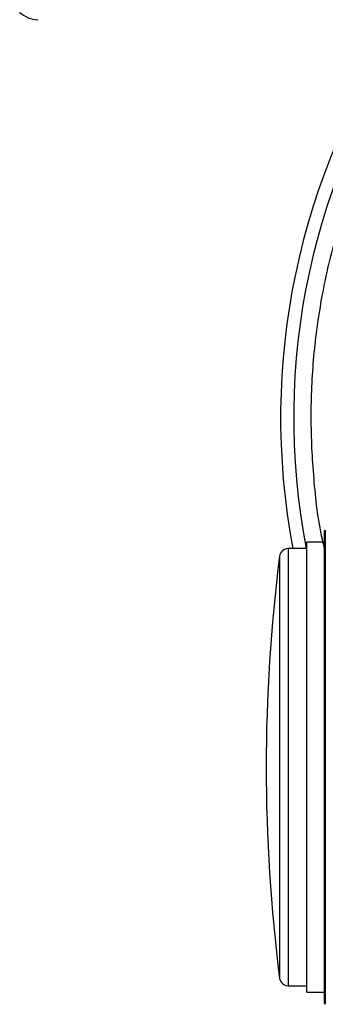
# Model space of a CAD drawing. Header units: millimetres. Extents: x 326 to 3842, y 152 to 2620.
# Tile 45 of 53: x 3146 to 3181, y 1689 to 1802. Entities that reach past the tile are written whole.
import ezdxf

# ---------------------------------------------------------------- set-up
doc = ezdxf.new("R2010")
doc.units = ezdxf.units.MM

msp = doc.modelspace()

# ---------------------------------------------------------------- linework, layer by layer
at = {"color": 7, "linetype": 'Continuous', "lineweight": 25}
for p, q in [((3181.07, 1743.58), (3180.95, 1743.46)), ((3180.95, 1743.46), (3180.95, 1689.46)), ((3178.95, 1741.46), (3176.83, 1741.46)), ((3180.95, 1742.21), (3178.95, 1742.21)), ((3178.95, 1690.71), (3178.95, 1742.21)), ((3176.83, 1691.46), (3178.95, 1691.46)), ((3178.95, 1690.71), (3180.95, 1690.71)), ((3180.95, 1689.46), (3181.07, 1689.34))]:
    msp.add_line(p, q, dxfattribs=at)
at = {"color": 8, "linetype": 'Continuous', "lineweight": 25}
for p, q in [((3181.07, 1743.58), (3181.07, 1689.34)), ((3176.83, 1741.46), (3176.83, 1691.46)), ((3175.84, 1740.59), (3175.84, 1692.33))]:
    msp.add_line(p, q, dxfattribs=at)
at = {"color": 7, "linetype": 'Continuous', "lineweight": 25}
for centre, radius, start, end in [((3148.19, 1804.96), 3, 225, 270), ((3255.95, 1756.46), 80, 145.3369, 190.8069), ((3255.95, 1756.46), 78.5, 144.7027, 191.016), ((3176.83, 1740.46), 1, 90, 172.7046), ((3364.3, 1716.46), 190, 172.7046, 187.2954), ((3176.83, 1692.46), 1, 187.2954, 270)]:
    msp.add_arc(centre, radius, start, end, dxfattribs=at)
at = {"color": 8, "linetype": 'Continuous', "lineweight": 25}
msp.add_open_spline([(3193.85, 1801.02), (3193.18, 1800.13), (3190.96, 1797.17), (3187.89, 1791.69), (3184.69, 1784.73), (3182.27, 1777.61), (3180.6, 1770.52), (3179.63, 1763.46), (3179.3, 1756.46), (3179.67, 1749.47), (3180.23, 1744.44), (3180.86, 1741.81), (3180.95, 1741.44)], degree=3, knots=[0, 0, 0, 0, 0.052812, 0.176985, 0.299227, 0.418987, 0.535783, 0.647359, 0.758941, 0.870517, 0.982101, 1, 1, 1, 1], dxfattribs=at)

doc.saveas('drawing.dxf')
